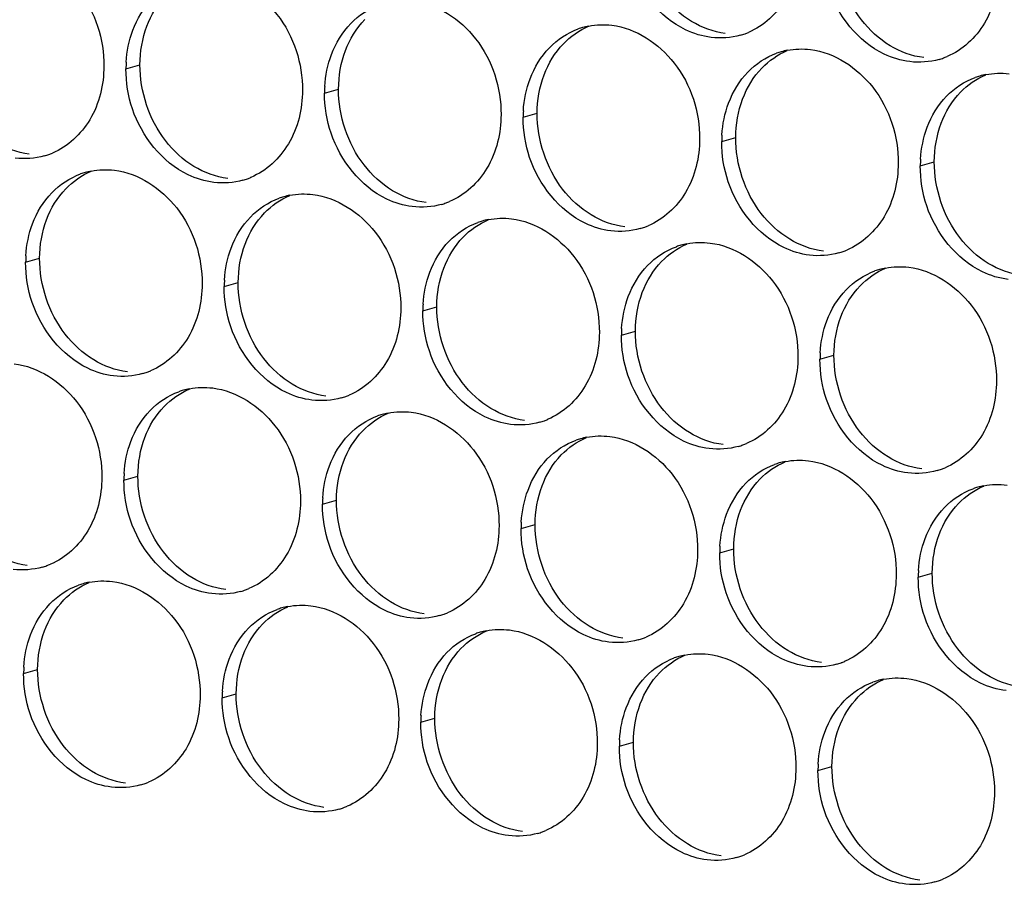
# Paper-space layout '45651_1_3' of a CAD drawing. Header units: millimetres. Extents: x -231 to 594, y 0 to 420.
# Tile 162 of 247: x 126.82 to 134.36, y 225.99 to 232.61. Entities that reach past the tile are written whole.
import ezdxf

# ---------------------------------------------------------------- set-up
doc = ezdxf.new("R2010")
doc.units = ezdxf.units.MM
doc.header["$LTSCALE"] = 32.67
doc.layers.add('02___PRT_ALL_AXES', color=7, linetype='CONTINUOUS')

psp = doc.layouts.new('45651_1_3')

# ---------------------------------------------------------------- linework, layer by layer
at = {"layer": '02___PRT_ALL_AXES', "color": 7, "linetype": 'CONTINUOUS'}
for p, q in [((127.6378, 232.2388), (127.745, 232.2695)), ((129.1574, 232.0533), (129.2646, 232.084)), ((130.677, 231.8679), (130.7842, 231.8985)), ((132.1966, 231.6824), (132.3038, 231.7131)), ((133.7162, 231.4969), (133.8234, 231.5276)), ((126.8703, 230.7591), (126.9775, 230.7898)), ((128.3898, 230.5736), (128.497, 230.6043)), ((129.9094, 230.3882), (130.0166, 230.4188)), ((131.429, 230.2027), (131.5362, 230.2334)), ((132.9486, 230.0172), (133.0558, 230.0479)), ((127.6223, 229.0939), (127.7295, 229.1246)), ((129.1419, 228.9084), (129.2491, 228.9391)), ((130.6614, 228.723), (130.7686, 228.7537)), ((132.181, 228.5375), (132.2882, 228.5682)), ((133.7006, 228.352), (133.8078, 228.3827)), ((126.8547, 227.6142), (126.9619, 227.6449)), ((128.3743, 227.4287), (128.4815, 227.4594)), ((129.8939, 227.2433), (130.0011, 227.2739)), ((131.4135, 227.0578), (131.5207, 227.0885)), ((132.9331, 226.8723), (133.0402, 226.903))]:
    psp.add_line(p, q, dxfattribs=at)
at = {"layer": '02___PRT_ALL_AXES', "color": 3, "linetype": 'CONTINUOUS'}
for centre, radius, start, end in [((131.2824, 232.0289), 0.5467, 105.94061, 109.76751), ((131.2838, 232.0238), 0.5519, 100.97724, 105.93831), ((132.1894, 233.023), 0.5481, 289.77289, 292.73686), ((132.1899, 233.0217), 0.5467, 285.94061, 289.76751), ((132.802, 231.8434), 0.5467, 105.94061, 109.76751), ((132.8034, 231.8383), 0.5519, 100.97724, 105.93831), ((128.5296, 232.2344), 0.8918, 176.51802, 179.71686), ((133.7095, 232.8362), 0.5467, 285.94061, 289.76751), ((133.7089, 232.8376), 0.5481, 289.77289, 292.73686), ((134.3216, 231.6579), 0.5467, 105.94061, 109.76751), ((134.323, 231.6529), 0.5519, 100.97724, 105.93831), ((130.0492, 232.0489), 0.8918, 176.51802, 179.71686), ((131.5688, 231.8635), 0.8918, 176.51802, 179.71686), ((133.0884, 231.678), 0.8918, 176.51802, 179.71686), ((126.8636, 232.0984), 0.5467, 285.94061, 289.76751), ((126.863, 232.0998), 0.5481, 289.77289, 292.73686), ((134.608, 231.4925), 0.8918, 176.51802, 179.71686), ((127.4771, 230.9151), 0.5519, 100.97724, 105.93831), ((127.4757, 230.9201), 0.5467, 105.94061, 109.76751), ((128.3832, 231.913), 0.5467, 285.94061, 289.76751), ((128.3826, 231.9143), 0.5481, 289.77289, 292.73686), ((128.9953, 230.7346), 0.5467, 105.94061, 109.76751), ((128.9967, 230.7296), 0.5519, 100.97724, 105.93831), ((129.9027, 231.7275), 0.5467, 285.94061, 289.76751), ((129.9022, 231.7288), 0.5481, 289.77289, 292.73686), ((130.5162, 230.5441), 0.5519, 100.97724, 105.93831), ((130.5148, 230.5491), 0.5467, 105.94061, 109.76751), ((131.4223, 231.542), 0.5467, 285.94061, 289.76751), ((131.4218, 231.5433), 0.5481, 289.77289, 292.73686), ((132.0344, 230.3637), 0.5467, 105.94061, 109.76751), ((132.0358, 230.3586), 0.5519, 100.97724, 105.93831), ((132.9414, 231.3578), 0.5481, 289.77289, 292.73686), ((127.7621, 230.7547), 0.8918, 176.51802, 179.71686), ((132.9419, 231.3565), 0.5467, 285.94061, 289.76751), ((133.554, 230.1782), 0.5467, 105.94061, 109.76751), ((133.5554, 230.1732), 0.5519, 100.97724, 105.93831), ((129.2817, 230.5692), 0.8918, 176.51802, 179.71686), ((130.8013, 230.3837), 0.8918, 176.51802, 179.71686), ((132.3208, 230.1983), 0.8918, 176.51802, 179.71686), ((133.8404, 230.0128), 0.8918, 176.51802, 179.71686), ((127.6156, 230.4333), 0.5467, 285.94061, 289.76751), ((127.6151, 230.4346), 0.5481, 289.77289, 292.73686), ((128.2277, 229.2549), 0.5467, 105.94061, 109.76751), ((128.2291, 229.2499), 0.5519, 100.97724, 105.93831), ((129.1352, 230.2478), 0.5467, 285.94061, 289.76751), ((129.1346, 230.2491), 0.5481, 289.77289, 292.73686), ((129.7473, 229.0694), 0.5467, 105.94061, 109.76751), ((129.7487, 229.0644), 0.5519, 100.97724, 105.93831), ((130.6548, 230.0623), 0.5467, 285.94061, 289.76751), ((130.6542, 230.0636), 0.5481, 289.77289, 292.73686), ((131.2683, 228.8789), 0.5519, 100.97724, 105.93831), ((131.2669, 228.884), 0.5467, 105.94061, 109.76751), ((132.1743, 229.8768), 0.5467, 285.94061, 289.76751), ((132.1738, 229.8781), 0.5481, 289.77289, 292.73686), ((132.7864, 228.6985), 0.5467, 105.94061, 109.76751), ((132.7879, 228.6935), 0.5519, 100.97724, 105.93831), ((128.5141, 229.0895), 0.8918, 176.51802, 179.71686), ((133.6939, 229.6913), 0.5467, 285.94061, 289.76751), ((133.6934, 229.6927), 0.5481, 289.77289, 292.73686), ((134.3074, 228.508), 0.5519, 100.97724, 105.93831), ((134.306, 228.513), 0.5467, 105.94061, 109.76751), ((130.0337, 228.904), 0.8918, 176.51802, 179.71686), ((131.5533, 228.7186), 0.8918, 176.51802, 179.71686), ((133.0729, 228.5331), 0.8918, 176.51802, 179.71686), ((126.8475, 228.9549), 0.5481, 289.77289, 292.73686), ((126.848, 228.9535), 0.5467, 285.94061, 289.76751), ((134.5924, 228.3476), 0.8918, 176.51802, 179.71686), ((127.4601, 227.7752), 0.5467, 105.94061, 109.76751), ((127.4615, 227.7702), 0.5519, 100.97724, 105.93831), ((128.3676, 228.7681), 0.5467, 285.94061, 289.76751), ((128.3671, 228.7694), 0.5481, 289.77289, 292.73686), ((128.9797, 227.5897), 0.5467, 105.94061, 109.76751), ((128.9811, 227.5847), 0.5519, 100.97724, 105.93831), ((129.8872, 228.5826), 0.5467, 285.94061, 289.76751), ((129.8867, 228.5839), 0.5481, 289.77289, 292.73686), ((130.4993, 227.4043), 0.5467, 105.94061, 109.76751), ((130.5007, 227.3992), 0.5519, 100.97724, 105.93831), ((131.4068, 228.3971), 0.5467, 285.94061, 289.76751), ((131.4063, 228.3984), 0.5481, 289.77289, 292.73686), ((132.0189, 227.2188), 0.5467, 105.94061, 109.76751), ((132.0203, 227.2138), 0.5519, 100.97724, 105.93831), ((132.9264, 228.2116), 0.5467, 285.94061, 289.76751), ((132.9258, 228.213), 0.5481, 289.77289, 292.73686), ((127.7465, 227.6098), 0.8918, 176.51802, 179.71686), ((133.5385, 227.0333), 0.5467, 105.94061, 109.76751), ((133.5399, 227.0283), 0.5519, 100.97724, 105.93831), ((129.2661, 227.4243), 0.8918, 176.51802, 179.71686), ((130.7857, 227.2389), 0.8918, 176.51802, 179.71686), ((132.3053, 227.0534), 0.8918, 176.51802, 179.71686), ((133.8249, 226.8679), 0.8918, 176.51802, 179.71686), ((127.5995, 227.2897), 0.5481, 289.77289, 292.73686), ((127.6, 227.2884), 0.5467, 285.94061, 289.76751), ((129.1196, 227.1029), 0.5467, 285.94061, 289.76751), ((129.1191, 227.1042), 0.5481, 289.77289, 292.73686), ((130.6387, 226.9187), 0.5481, 289.77289, 292.73686), ((130.6392, 226.9174), 0.5467, 285.94061, 289.76751), ((132.1588, 226.7319), 0.5467, 285.94061, 289.76751), ((132.1583, 226.7332), 0.5481, 289.77289, 292.73686), ((133.6784, 226.5465), 0.5467, 285.94061, 289.76751), ((133.6779, 226.5478), 0.5481, 289.77289, 292.73686)]:
    psp.add_arc(centre, radius, start, end, dxfattribs=at)
at = {"layer": '02___PRT_ALL_AXES', "color": 7, "linetype": 'CONTINUOUS'}
for points in [[(133.2664, 232.6127), (133.1416, 232.7741), (133.0703, 232.9888), (133.0713, 233.1928)], [(127.7979, 232.5641), (127.8307, 232.6513), (127.8809, 232.7343), (127.9456, 232.8013)], [(131.9651, 232.601), (131.8812, 232.6518), (131.8068, 232.7206), (131.7468, 232.7982)], [(129.3175, 232.3786), (129.3503, 232.4658), (129.4005, 232.5488), (129.4652, 232.6158)], [(132.2232, 232.5096), (132.1326, 232.5207), (132.0432, 232.5537), (131.9651, 232.601)], [(133.4847, 232.4155), (133.4008, 232.4663), (133.3264, 232.5351), (133.2664, 232.6127)], [(127.745, 232.2695), (127.7455, 232.3693), (127.7628, 232.4707), (127.7979, 232.5641)], [(130.9847, 232.4303), (131.0392, 232.4867), (131.106, 232.5335), (131.1783, 232.5638)], [(129.2646, 232.084), (129.2651, 232.1838), (129.2824, 232.2852), (129.3175, 232.3786)], [(130.8371, 232.1931), (130.8699, 232.2803), (130.92, 232.3633), (130.9847, 232.4303)], [(132.5043, 232.2449), (132.5588, 232.3012), (132.6256, 232.348), (132.6979, 232.3783)], [(133.7428, 232.3241), (133.6522, 232.3352), (133.5627, 232.3682), (133.4847, 232.4155)], [(127.9401, 231.6894), (127.8153, 231.8508), (127.744, 232.0655), (127.745, 232.2695)], [(132.3567, 232.0077), (132.3895, 232.0948), (132.4396, 232.1779), (132.5043, 232.2449)], [(130.7842, 231.8985), (130.7847, 231.9983), (130.8019, 232.0998), (130.8371, 232.1931)], [(134.0239, 232.0594), (134.0783, 232.1157), (134.1452, 232.1625), (134.2174, 232.1928)], [(129.4597, 231.5039), (129.3349, 231.6653), (129.2636, 231.88), (129.2646, 232.084)], [(133.8763, 231.8222), (133.9091, 231.9094), (133.9592, 231.9924), (134.0239, 232.0594)], [(132.3038, 231.7131), (132.3043, 231.8128), (132.3215, 231.9143), (132.3567, 232.0077)], [(130.9793, 231.3185), (130.8544, 231.4798), (130.7832, 231.6945), (130.7842, 231.8985)], [(133.8234, 231.5276), (133.8238, 231.6274), (133.8411, 231.7288), (133.8763, 231.8222)], [(128.1583, 231.4922), (128.0745, 231.543), (128.0001, 231.6119), (127.9401, 231.6894)], [(132.4988, 231.133), (132.374, 231.2943), (132.3028, 231.5091), (132.3038, 231.7131)], [(126.8969, 231.5863), (126.8063, 231.5974), (126.7168, 231.6304), (126.6388, 231.6777)], [(127.178, 231.3216), (127.2324, 231.3779), (127.2993, 231.4247), (127.3715, 231.455)], [(128.4165, 231.4008), (128.3259, 231.4119), (128.2364, 231.4449), (128.1583, 231.4922)], [(129.6779, 231.3068), (129.5941, 231.3576), (129.5197, 231.4264), (129.4597, 231.5039)], [(134.0184, 230.9475), (133.8936, 231.1089), (133.8223, 231.3236), (133.8234, 231.5276)], [(127.0304, 231.0844), (127.0632, 231.1716), (127.1133, 231.2546), (127.178, 231.3216)], [(129.9361, 231.2154), (129.8455, 231.2264), (129.756, 231.2595), (129.6779, 231.3068)], [(131.1975, 231.1213), (131.1137, 231.1721), (131.0392, 231.2409), (130.9793, 231.3185)], [(128.6976, 231.1361), (128.752, 231.1925), (128.8189, 231.2392), (128.8911, 231.2695)], [(126.9775, 230.7898), (126.9779, 230.8896), (126.9952, 230.991), (127.0304, 231.0844)], [(128.5499, 230.8989), (128.5827, 230.9861), (128.6329, 231.0691), (128.6976, 231.1361)], [(130.2172, 230.9506), (130.2716, 231.007), (130.3384, 231.0538), (130.4107, 231.084)], [(131.4557, 231.0299), (131.3651, 231.0409), (131.2756, 231.074), (131.1975, 231.1213)], [(132.7171, 230.9358), (132.6332, 230.9866), (132.5588, 231.0554), (132.4988, 231.133)], [(130.0695, 230.7134), (130.1023, 230.8006), (130.1525, 230.8836), (130.2172, 230.9506)], [(132.9753, 230.8444), (132.8846, 230.8555), (132.7952, 230.8885), (132.7171, 230.9358)], [(134.2367, 230.7503), (134.1528, 230.8011), (134.0784, 230.8699), (134.0184, 230.9475)], [(128.497, 230.6043), (128.4975, 230.7041), (128.5148, 230.8055), (128.5499, 230.8989)], [(131.7368, 230.7652), (131.7912, 230.8215), (131.858, 230.8683), (131.9303, 230.8986)], [(127.1725, 230.2097), (127.0477, 230.3711), (126.9764, 230.5858), (126.9775, 230.7898)], [(130.0166, 230.4188), (130.0171, 230.5186), (130.0344, 230.6201), (130.0695, 230.7134)], [(131.5891, 230.528), (131.6219, 230.6151), (131.6721, 230.6982), (131.7368, 230.7652)], [(133.2564, 230.5797), (133.3108, 230.636), (133.3776, 230.6828), (133.4499, 230.7131)], [(134.4948, 230.6589), (134.4042, 230.67), (134.3148, 230.703), (134.2367, 230.7503)], [(128.6921, 230.0242), (128.5673, 230.1856), (128.496, 230.4003), (128.497, 230.6043)], [(133.1087, 230.3425), (133.1415, 230.4296), (133.1917, 230.5127), (133.2564, 230.5797)], [(131.5362, 230.2334), (131.5367, 230.3331), (131.554, 230.4346), (131.5891, 230.528)], [(130.2117, 229.8387), (130.0869, 230.0001), (130.0156, 230.2148), (130.0166, 230.4188)], [(133.0558, 230.0479), (133.0563, 230.1477), (133.0735, 230.2491), (133.1087, 230.3425)], [(127.3908, 230.0125), (127.3069, 230.0633), (127.2325, 230.1321), (127.1725, 230.2097)], [(131.7313, 229.6533), (131.6065, 229.8146), (131.5352, 230.0294), (131.5362, 230.2334)], [(128.9104, 229.827), (128.8265, 229.8779), (128.7521, 229.9467), (128.6921, 230.0242)], [(133.2509, 229.4678), (133.126, 229.6292), (133.0548, 229.8439), (133.0558, 230.0479)], [(127.6489, 229.9211), (127.5583, 229.9322), (127.4689, 229.9652), (127.3908, 230.0125)], [(129.1685, 229.7357), (129.0779, 229.7467), (128.9884, 229.7797), (128.9104, 229.827)], [(130.43, 229.6416), (130.3461, 229.6924), (130.2717, 229.7612), (130.2117, 229.8387)], [(127.93, 229.6564), (127.9845, 229.7128), (128.0513, 229.7595), (128.1236, 229.7898)], [(127.7824, 229.4192), (127.8152, 229.5064), (127.8653, 229.5894), (127.93, 229.6564)], [(131.9495, 229.4561), (131.8657, 229.5069), (131.7913, 229.5757), (131.7313, 229.6533)], [(129.4496, 229.4709), (129.5041, 229.5273), (129.5709, 229.5741), (129.6431, 229.6043)], [(130.6881, 229.5502), (130.5975, 229.5612), (130.508, 229.5943), (130.43, 229.6416)], [(129.302, 229.2337), (129.3348, 229.3209), (129.3849, 229.4039), (129.4496, 229.4709)], [(132.2077, 229.3647), (132.1171, 229.3758), (132.0276, 229.4088), (131.9495, 229.4561)], [(133.4691, 229.2706), (133.3853, 229.3214), (133.3108, 229.3902), (133.2509, 229.4678)], [(127.7295, 229.1246), (127.73, 229.2244), (127.7472, 229.3258), (127.7824, 229.4192)], [(130.9692, 229.2855), (131.0236, 229.3418), (131.0905, 229.3886), (131.1627, 229.4189)], [(130.8215, 229.0483), (130.8544, 229.1354), (130.9045, 229.2185), (130.9692, 229.2855)], [(133.7273, 229.1792), (133.6367, 229.1903), (133.5472, 229.2233), (133.4691, 229.2706)], [(129.2491, 228.9391), (129.2496, 229.0389), (129.2668, 229.1404), (129.302, 229.2337)], [(132.4888, 229.1), (132.5432, 229.1563), (132.61, 229.2031), (132.6823, 229.2334)], [(127.9245, 228.5445), (127.7997, 228.7059), (127.7285, 228.9206), (127.7295, 229.1246)], [(130.7686, 228.7537), (130.7691, 228.8534), (130.7864, 228.9549), (130.8215, 229.0483)], [(132.3411, 228.8628), (132.3739, 228.9499), (132.4241, 229.033), (132.4888, 229.1)], [(134.0084, 228.9145), (134.0628, 228.9709), (134.1296, 229.0176), (134.2019, 229.0479)], [(129.4441, 228.359), (129.3193, 228.5204), (129.2481, 228.7351), (129.2491, 228.9391)], [(133.8607, 228.6773), (133.8935, 228.7645), (133.9437, 228.8475), (134.0084, 228.9145)], [(132.2882, 228.5682), (132.2887, 228.6679), (132.306, 228.7694), (132.3411, 228.8628)], [(130.9637, 228.1736), (130.8389, 228.3349), (130.7676, 228.5497), (130.7686, 228.7537)], [(133.8078, 228.3827), (133.8083, 228.4825), (133.8256, 228.5839), (133.8607, 228.6773)], [(126.8814, 228.4414), (126.7908, 228.4525), (126.7013, 228.4855), (126.6232, 228.5328)], [(128.1428, 228.3473), (128.0589, 228.3981), (127.9845, 228.467), (127.9245, 228.5445)], [(132.4833, 227.9881), (132.3585, 228.1495), (132.2872, 228.3642), (132.2882, 228.5682)], [(134.0029, 227.8026), (133.8781, 227.964), (133.8068, 228.1787), (133.8078, 228.3827)], [(127.1625, 228.1767), (127.2169, 228.2331), (127.2837, 228.2798), (127.356, 228.3101)], [(128.401, 228.2559), (128.3103, 228.267), (128.2209, 228.3), (128.1428, 228.3473)], [(129.6624, 228.1619), (129.5785, 228.2127), (129.5041, 228.2815), (129.4441, 228.359)], [(127.0148, 227.9395), (127.0476, 228.0267), (127.0978, 228.1097), (127.1625, 228.1767)], [(129.9205, 228.0705), (129.8299, 228.0815), (129.7405, 228.1146), (129.6624, 228.1619)], [(131.182, 227.9764), (131.0981, 228.0272), (131.0237, 228.096), (130.9637, 228.1736)], [(128.6821, 227.9912), (128.7365, 228.0476), (128.8033, 228.0944), (128.8756, 228.1246)], [(128.5344, 227.754), (128.5672, 227.8412), (128.6174, 227.9242), (128.6821, 227.9912)], [(126.9619, 227.6449), (126.9624, 227.7447), (126.9797, 227.8461), (127.0148, 227.9395)], [(130.2016, 227.8057), (130.2561, 227.8621), (130.3229, 227.9089), (130.3952, 227.9392)], [(131.4401, 227.885), (131.3495, 227.8961), (131.26, 227.9291), (131.182, 227.9764)], [(132.7016, 227.7909), (132.6177, 227.8417), (132.5433, 227.9105), (132.4833, 227.9881)], [(130.054, 227.5685), (130.0868, 227.6557), (130.1369, 227.7388), (130.2016, 227.8057)], [(132.9597, 227.6995), (132.8691, 227.7106), (132.7796, 227.7436), (132.7016, 227.7909)], [(134.2211, 227.6054), (134.1373, 227.6562), (134.0629, 227.7251), (134.0029, 227.8026)], [(128.4815, 227.4594), (128.482, 227.5592), (128.4992, 227.6606), (128.5344, 227.754)], [(131.7212, 227.6203), (131.7757, 227.6766), (131.8425, 227.7234), (131.9147, 227.7537)], [(127.157, 227.0648), (127.0322, 227.2262), (126.9609, 227.4409), (126.9619, 227.6449)], [(131.5736, 227.3831), (131.6064, 227.4702), (131.6565, 227.5533), (131.7212, 227.6203)], [(130.0011, 227.2739), (130.0016, 227.3737), (130.0188, 227.4752), (130.054, 227.5685)], [(133.2408, 227.4348), (133.2952, 227.4911), (133.3621, 227.5379), (133.4343, 227.5682)], [(134.4793, 227.514), (134.3887, 227.5251), (134.2992, 227.5581), (134.2211, 227.6054)], [(128.6766, 226.8793), (128.5518, 227.0407), (128.4805, 227.2554), (128.4815, 227.4594)], [(133.0931, 227.1976), (133.126, 227.2848), (133.1761, 227.3678), (133.2408, 227.4348)], [(131.5207, 227.0885), (131.5212, 227.1882), (131.5384, 227.2897), (131.5736, 227.3831)], [(130.1961, 226.6939), (130.0713, 226.8552), (130.0001, 227.0699), (130.0011, 227.2739)], [(133.0402, 226.903), (133.0407, 227.0028), (133.058, 227.1042), (133.0931, 227.1976)], [(131.7157, 226.5084), (131.5909, 226.6697), (131.5197, 226.8845), (131.5207, 227.0885)], [(127.3752, 226.8676), (127.2914, 226.9184), (127.217, 226.9873), (127.157, 227.0648)], [(127.6334, 226.7762), (127.5428, 226.7873), (127.4533, 226.8203), (127.3752, 226.8676)], [(128.8948, 226.6822), (128.811, 226.733), (128.7365, 226.8018), (128.6766, 226.8793)], [(133.2353, 226.3229), (133.1105, 226.4843), (133.0392, 226.699), (133.0402, 226.903)], [(129.153, 226.5908), (129.0624, 226.6018), (128.9729, 226.6349), (128.8948, 226.6822)], [(130.4144, 226.4967), (130.3306, 226.5475), (130.2561, 226.6163), (130.1961, 226.6939)], [(130.6726, 226.4053), (130.582, 226.4163), (130.4925, 226.4494), (130.4144, 226.4967)], [(131.934, 226.3112), (131.8501, 226.362), (131.7757, 226.4308), (131.7157, 226.5084)], [(132.1922, 226.2198), (132.1015, 226.2309), (132.0121, 226.2639), (131.934, 226.3112)], [(133.4536, 226.1257), (133.3697, 226.1765), (133.2953, 226.2453), (133.2353, 226.3229)], [(133.7117, 226.0343), (133.6211, 226.0454), (133.5317, 226.0784), (133.4536, 226.1257)]]:
    psp.add_open_spline(points, degree=3, dxfattribs=at)
at = {"layer": '02___PRT_ALL_AXES', "color": 3, "linetype": 'CONTINUOUS'}
for points, knots in [([(126.7975, 233.1281), (126.9818, 233.1056), (127.3452, 232.8645), (127.47, 232.4634), (127.469, 232.2594)], [0, 0, 0, 0, 0.476473, 1, 1, 1, 1]), ([(132.7953, 233.1827), (132.7946, 233.0414), (132.7316, 232.7652), (132.5191, 232.5669), (132.4012, 232.5175)], [0, 0, 0, 0, 0.525086, 1, 1, 1, 1]), ([(132.116, 232.4789), (132.0485, 232.4872), (131.7681, 232.571), (131.5644, 232.832), (131.4945, 233.0404)], [0, 0, 0, 0, 0.236458, 1, 1, 1, 1]), ([(134.3149, 232.9972), (134.3142, 232.8559), (134.2512, 232.5797), (134.0387, 232.3814), (133.9208, 232.332)], [0, 0, 0, 0, 0.525086, 1, 1, 1, 1]), ([(128.3171, 232.9426), (128.5014, 232.9201), (128.8648, 232.679), (128.9896, 232.2779), (128.9886, 232.0739)], [0, 0, 0, 0, 0.476473, 1, 1, 1, 1]), ([(133.6356, 232.2934), (133.568, 232.3017), (133.2877, 232.3855), (133.084, 232.6465), (133.0141, 232.8549)], [0, 0, 0, 0, 0.236458, 1, 1, 1, 1]), ([(129.8367, 232.7571), (130.021, 232.7346), (130.3843, 232.4935), (130.5092, 232.0925), (130.5081, 231.8885)], [0, 0, 0, 0, 0.476473, 1, 1, 1, 1]), ([(131.3562, 232.5717), (131.5405, 232.5492), (131.9039, 232.3081), (132.0287, 231.907), (132.0277, 231.703)], [0, 0, 0, 0, 0.476473, 1, 1, 1, 1]), ([(132.8758, 232.3862), (133.0601, 232.3637), (133.4235, 232.1226), (133.5483, 231.7215), (133.5473, 231.5175)], [0, 0, 0, 0, 0.476473, 1, 1, 1, 1]), ([(127.469, 232.2594), (127.4683, 232.1181), (127.4053, 231.8419), (127.1928, 231.6436), (127.0749, 231.5942)], [0, 0, 0, 0, 0.525086, 1, 1, 1, 1]), ([(128.9886, 232.0739), (128.9879, 231.9327), (128.9249, 231.6564), (128.7123, 231.4581), (128.5945, 231.4087)], [0, 0, 0, 0, 0.525086, 1, 1, 1, 1]), ([(128.3093, 231.3702), (128.2417, 231.3784), (127.9614, 231.4623), (127.7577, 231.7233), (127.6877, 231.9317)], [0, 0, 0, 0, 0.236458, 1, 1, 1, 1]), ([(130.5081, 231.8885), (130.5075, 231.7472), (130.4445, 231.471), (130.2319, 231.2726), (130.1141, 231.2233)], [0, 0, 0, 0, 0.525086, 1, 1, 1, 1]), ([(129.8289, 231.1847), (129.7613, 231.1929), (129.4809, 231.2768), (129.2773, 231.5378), (129.2073, 231.7462)], [0, 0, 0, 0, 0.236458, 1, 1, 1, 1]), ([(132.0277, 231.703), (132.027, 231.5617), (131.9641, 231.2855), (131.7515, 231.0872), (131.6336, 231.0378)], [0, 0, 0, 0, 0.525086, 1, 1, 1, 1]), ([(131.3485, 230.9992), (131.2809, 231.0075), (131.0005, 231.0913), (130.7969, 231.3523), (130.7269, 231.5607)], [0, 0, 0, 0, 0.236458, 1, 1, 1, 1]), ([(127.5495, 231.4629), (127.7338, 231.4404), (128.0972, 231.1993), (128.222, 230.7982), (128.221, 230.5942)], [0, 0, 0, 0, 0.476473, 1, 1, 1, 1]), ([(133.5473, 231.5175), (133.5466, 231.3762), (133.4836, 231.1), (133.2711, 230.9017), (133.1532, 230.8523)], [0, 0, 0, 0, 0.525086, 1, 1, 1, 1]), ([(132.8681, 230.8137), (132.8005, 230.822), (132.5201, 230.9058), (132.3165, 231.1668), (132.2465, 231.3752)], [0, 0, 0, 0, 0.236458, 1, 1, 1, 1]), ([(129.0691, 231.2774), (129.2534, 231.2549), (129.6168, 231.0138), (129.7416, 230.6128), (129.7406, 230.4088)], [0, 0, 0, 0, 0.476473, 1, 1, 1, 1]), ([(134.3876, 230.6283), (134.3201, 230.6365), (134.0397, 230.7204), (133.836, 230.9814), (133.7661, 231.1898)], [0, 0, 0, 0, 0.236458, 1, 1, 1, 1]), ([(130.5887, 231.0919), (130.773, 231.0694), (131.1364, 230.8283), (131.2612, 230.4273), (131.2602, 230.2233)], [0, 0, 0, 0, 0.476473, 1, 1, 1, 1]), ([(132.1083, 230.9065), (132.2926, 230.884), (132.6559, 230.6429), (132.7808, 230.2418), (132.7798, 230.0378)], [0, 0, 0, 0, 0.476473, 1, 1, 1, 1]), ([(133.6279, 230.721), (133.8122, 230.6985), (134.1755, 230.4574), (134.3003, 230.0563), (134.2993, 229.8523)], [0, 0, 0, 0, 0.476473, 1, 1, 1, 1]), ([(128.221, 230.5942), (128.2203, 230.4529), (128.1573, 230.1767), (127.9448, 229.9784), (127.8269, 229.929)], [0, 0, 0, 0, 0.525086, 1, 1, 1, 1]), ([(127.5417, 229.8905), (127.4742, 229.8987), (127.1938, 229.9826), (126.9901, 230.2436), (126.9202, 230.452)], [0, 0, 0, 0, 0.236458, 1, 1, 1, 1]), ([(129.7406, 230.4088), (129.7399, 230.2675), (129.6769, 229.9913), (129.4644, 229.7929), (129.3465, 229.7436)], [0, 0, 0, 0, 0.525086, 1, 1, 1, 1]), ([(129.0613, 229.705), (128.9938, 229.7132), (128.7134, 229.7971), (128.5097, 230.0581), (128.4398, 230.2665)], [0, 0, 0, 0, 0.236458, 1, 1, 1, 1]), ([(131.2602, 230.2233), (131.2595, 230.082), (131.1965, 229.8058), (130.984, 229.6075), (130.8661, 229.5581)], [0, 0, 0, 0, 0.525086, 1, 1, 1, 1]), ([(130.5809, 229.5195), (130.5133, 229.5277), (130.233, 229.6116), (130.0293, 229.8726), (129.9594, 230.081)], [0, 0, 0, 0, 0.236458, 1, 1, 1, 1]), ([(132.7798, 230.0378), (132.7791, 229.8965), (132.7161, 229.6203), (132.5035, 229.422), (132.3857, 229.3726)], [0, 0, 0, 0, 0.525086, 1, 1, 1, 1]), ([(126.782, 229.9832), (126.9663, 229.9607), (127.3296, 229.7196), (127.4544, 229.3185), (127.4534, 229.1145)], [0, 0, 0, 0, 0.476473, 1, 1, 1, 1]), ([(132.1005, 229.334), (132.0329, 229.3423), (131.7525, 229.4261), (131.5489, 229.6871), (131.4789, 229.8955)], [0, 0, 0, 0, 0.236458, 1, 1, 1, 1]), ([(128.3015, 229.7977), (128.4858, 229.7752), (128.8492, 229.5341), (128.974, 229.1331), (128.973, 228.9291)], [0, 0, 0, 0, 0.476473, 1, 1, 1, 1]), ([(134.2993, 229.8523), (134.2986, 229.711), (134.2357, 229.4348), (134.0231, 229.2365), (133.9053, 229.1871)], [0, 0, 0, 0, 0.525086, 1, 1, 1, 1]), ([(133.6201, 229.1485), (133.5525, 229.1568), (133.2721, 229.2406), (133.0685, 229.5017), (132.9985, 229.7101)], [0, 0, 0, 0, 0.236458, 1, 1, 1, 1]), ([(129.8211, 229.6122), (130.0054, 229.5897), (130.3688, 229.3486), (130.4936, 228.9476), (130.4926, 228.7436)], [0, 0, 0, 0, 0.476473, 1, 1, 1, 1]), ([(131.3407, 229.4268), (131.525, 229.4043), (131.8884, 229.1632), (132.0132, 228.7621), (132.0122, 228.5581)], [0, 0, 0, 0, 0.476473, 1, 1, 1, 1]), ([(132.8603, 229.2413), (133.0446, 229.2188), (133.408, 228.9777), (133.5328, 228.5766), (133.5318, 228.3726)], [0, 0, 0, 0, 0.476473, 1, 1, 1, 1]), ([(127.4534, 229.1145), (127.4527, 228.9732), (127.3898, 228.697), (127.1772, 228.4987), (127.0594, 228.4493)], [0, 0, 0, 0, 0.525086, 1, 1, 1, 1]), ([(128.973, 228.9291), (128.9723, 228.7878), (128.9093, 228.5116), (128.6968, 228.3132), (128.5789, 228.2638)], [0, 0, 0, 0, 0.525086, 1, 1, 1, 1]), ([(128.2938, 228.2253), (128.2262, 228.2335), (127.9458, 228.3174), (127.7422, 228.5784), (127.6722, 228.7868)], [0, 0, 0, 0, 0.236458, 1, 1, 1, 1]), ([(130.4926, 228.7436), (130.4919, 228.6023), (130.4289, 228.3261), (130.2164, 228.1278), (130.0985, 228.0784)], [0, 0, 0, 0, 0.525086, 1, 1, 1, 1]), ([(129.8133, 228.0398), (129.7458, 228.048), (129.4654, 228.1319), (129.2617, 228.3929), (129.1918, 228.6013)], [0, 0, 0, 0, 0.236458, 1, 1, 1, 1]), ([(132.0122, 228.5581), (132.0115, 228.4168), (131.9485, 228.1406), (131.736, 227.9423), (131.6181, 227.8929)], [0, 0, 0, 0, 0.525086, 1, 1, 1, 1]), ([(131.3329, 227.8543), (131.2654, 227.8626), (130.985, 227.9464), (130.7813, 228.2074), (130.7114, 228.4158)], [0, 0, 0, 0, 0.236458, 1, 1, 1, 1]), ([(133.5318, 228.3726), (133.5311, 228.2313), (133.4681, 227.9551), (133.2556, 227.7568), (133.1377, 227.7074)], [0, 0, 0, 0, 0.525086, 1, 1, 1, 1]), ([(127.534, 228.318), (127.7183, 228.2955), (128.0817, 228.0544), (128.2065, 227.6534), (128.2055, 227.4494)], [0, 0, 0, 0, 0.476473, 1, 1, 1, 1]), ([(132.8525, 227.6688), (132.7849, 227.6771), (132.5046, 227.7609), (132.3009, 228.0219), (132.231, 228.2303)], [0, 0, 0, 0, 0.236458, 1, 1, 1, 1]), ([(129.0536, 228.1325), (129.2379, 228.11), (129.6012, 227.8689), (129.7261, 227.4679), (129.725, 227.2639)], [0, 0, 0, 0, 0.476473, 1, 1, 1, 1]), ([(134.3721, 227.4834), (134.3045, 227.4916), (134.0242, 227.5755), (133.8205, 227.8365), (133.7505, 228.0449)], [0, 0, 0, 0, 0.236458, 1, 1, 1, 1]), ([(130.5731, 227.9471), (130.7574, 227.9246), (131.1208, 227.6835), (131.2456, 227.2824), (131.2446, 227.0784)], [0, 0, 0, 0, 0.476473, 1, 1, 1, 1]), ([(132.0927, 227.7616), (132.277, 227.7391), (132.6404, 227.498), (132.7652, 227.0969), (132.7642, 226.8929)], [0, 0, 0, 0, 0.476473, 1, 1, 1, 1]), ([(133.6123, 227.5761), (133.7966, 227.5536), (134.16, 227.3125), (134.2848, 226.9114), (134.2838, 226.7074)], [0, 0, 0, 0, 0.476473, 1, 1, 1, 1]), ([(128.2055, 227.4494), (128.2048, 227.3081), (128.1418, 227.0318), (127.9292, 226.8335), (127.8114, 226.7841)], [0, 0, 0, 0, 0.525086, 1, 1, 1, 1]), ([(127.5262, 226.7456), (127.4586, 226.7538), (127.1782, 226.8377), (126.9746, 227.0987), (126.9046, 227.3071)], [0, 0, 0, 0, 0.236458, 1, 1, 1, 1]), ([(129.725, 227.2639), (129.7243, 227.1226), (129.6614, 226.8464), (129.4488, 226.6481), (129.331, 226.5987)], [0, 0, 0, 0, 0.525086, 1, 1, 1, 1]), ([(129.0458, 226.5601), (128.9782, 226.5683), (128.6978, 226.6522), (128.4942, 226.9132), (128.4242, 227.1216)], [0, 0, 0, 0, 0.236458, 1, 1, 1, 1]), ([(131.2446, 227.0784), (131.2439, 226.9371), (131.1809, 226.6609), (130.9684, 226.4626), (130.8505, 226.4132)], [0, 0, 0, 0, 0.525086, 1, 1, 1, 1]), ([(130.5654, 226.3746), (130.4978, 226.3829), (130.2174, 226.4667), (130.0138, 226.7277), (129.9438, 226.9361)], [0, 0, 0, 0, 0.236458, 1, 1, 1, 1]), ([(132.7642, 226.8929), (132.7635, 226.7516), (132.7005, 226.4754), (132.488, 226.2771), (132.3701, 226.2277)], [0, 0, 0, 0, 0.525086, 1, 1, 1, 1]), ([(132.085, 226.1891), (132.0174, 226.1974), (131.737, 226.2812), (131.5333, 226.5422), (131.4634, 226.7506)], [0, 0, 0, 0, 0.236458, 1, 1, 1, 1]), ([(134.2838, 226.7074), (134.2831, 226.5661), (134.2201, 226.2899), (134.0076, 226.0916), (133.8897, 226.0422)], [0, 0, 0, 0, 0.525086, 1, 1, 1, 1]), ([(133.6045, 226.0037), (133.537, 226.0119), (133.2566, 226.0958), (133.0529, 226.3568), (132.983, 226.5652)], [0, 0, 0, 0, 0.236458, 1, 1, 1, 1])]:
    psp.add_open_spline(points, degree=3, knots=knots, dxfattribs=at)
for points in [[(127.6907, 232.5334), (127.7235, 232.6206), (127.7737, 232.7036), (127.8384, 232.7706)], [(129.358, 232.5851), (129.4188, 232.6481), (129.4955, 232.6992), (129.5779, 232.7288)], [(129.2103, 232.3479), (129.2431, 232.4351), (129.2933, 232.5181), (129.358, 232.5851)], [(127.6395, 232.2886), (127.6445, 232.3718), (127.6613, 232.4554), (127.6907, 232.5334)], [(130.8776, 232.3997), (130.9384, 232.4627), (131.0151, 232.5137), (131.0975, 232.5433)], [(131.1787, 232.5657), (131.2368, 232.5769), (131.2975, 232.5788), (131.3562, 232.5717)], [(132.34, 232.496), (132.268, 232.4755), (132.1904, 232.4698), (132.116, 232.4789)], [(130.7299, 232.1625), (130.7627, 232.2496), (130.8128, 232.3327), (130.8776, 232.3997)], [(132.6983, 232.3802), (132.7564, 232.3915), (132.8171, 232.3933), (132.8758, 232.3862)], [(129.159, 232.1031), (129.1641, 232.1863), (129.1809, 232.2699), (129.2103, 232.3479)], [(132.3971, 232.2142), (132.458, 232.2772), (132.5347, 232.3283), (132.6171, 232.3579)], [(133.8596, 232.3105), (133.7876, 232.29), (133.71, 232.2844), (133.6356, 232.2934)], [(127.6877, 231.9317), (127.6547, 232.03), (127.6373, 232.1351), (127.6378, 232.2388)], [(132.2495, 231.977), (132.2823, 232.0642), (132.3324, 232.1472), (132.3971, 232.2142)], [(130.6786, 231.9176), (130.6837, 232.0009), (130.7005, 232.0844), (130.7299, 232.1625)], [(133.9167, 232.0287), (133.9776, 232.0917), (134.0543, 232.1428), (134.1367, 232.1724)], [(134.2179, 232.1947), (134.276, 232.206), (134.3366, 232.2079), (134.3954, 232.2007)], [(129.2073, 231.7462), (129.1743, 231.8445), (129.1569, 231.9496), (129.1574, 232.0533)], [(133.7691, 231.7915), (133.8019, 231.8787), (133.852, 231.9617), (133.9167, 232.0287)], [(132.1982, 231.7321), (132.2033, 231.8154), (132.2201, 231.8989), (132.2495, 231.977)], [(130.7269, 231.5607), (130.6939, 231.659), (130.6765, 231.7641), (130.677, 231.8679)], [(133.7178, 231.5467), (133.7229, 231.6299), (133.7397, 231.7135), (133.7691, 231.7915)], [(132.2465, 231.3752), (132.2135, 231.4736), (132.1961, 231.5787), (132.1966, 231.6824)], [(127.0137, 231.5727), (126.9417, 231.5522), (126.8641, 231.5466), (126.7897, 231.5556)], [(127.372, 231.4569), (127.4301, 231.4682), (127.4907, 231.4701), (127.5495, 231.4629)], [(133.7661, 231.1898), (133.7331, 231.2881), (133.7156, 231.3932), (133.7162, 231.4969)], [(127.0708, 231.2909), (127.1317, 231.3539), (127.2084, 231.405), (127.2908, 231.4346)], [(128.5333, 231.3873), (128.4613, 231.3667), (128.3836, 231.3611), (128.3093, 231.3702)], [(126.9232, 231.0537), (126.956, 231.1409), (127.0061, 231.2239), (127.0708, 231.2909)], [(128.5904, 231.1054), (128.6512, 231.1684), (128.7279, 231.2195), (128.8104, 231.2491)], [(128.8916, 231.2714), (128.9497, 231.2827), (129.0103, 231.2846), (129.0691, 231.2774)], [(130.0529, 231.2018), (129.9809, 231.1812), (129.9032, 231.1756), (129.8289, 231.1847)], [(128.4427, 230.8682), (128.4756, 230.9554), (128.5257, 231.0384), (128.5904, 231.1054)], [(130.4111, 231.086), (130.4693, 231.0972), (130.5299, 231.0991), (130.5887, 231.0919)], [(126.8719, 230.8089), (126.877, 230.8921), (126.8938, 230.9757), (126.9232, 231.0537)], [(130.11, 230.92), (130.1708, 230.9829), (130.2475, 231.034), (130.3299, 231.0636)], [(131.5725, 231.0163), (131.5005, 230.9957), (131.4228, 230.9901), (131.3485, 230.9992)], [(128.3915, 230.6234), (128.3965, 230.7066), (128.4134, 230.7902), (128.4427, 230.8682)], [(129.9623, 230.6828), (129.9951, 230.7699), (130.0453, 230.853), (130.11, 230.92)], [(131.6296, 230.7345), (131.6904, 230.7975), (131.7671, 230.8485), (131.8495, 230.8782)], [(131.9307, 230.9005), (131.9889, 230.9118), (132.0495, 230.9136), (132.1083, 230.9065)], [(133.0921, 230.8308), (133.0201, 230.8103), (132.9424, 230.8047), (132.8681, 230.8137)], [(126.9202, 230.452), (126.8872, 230.5503), (126.8697, 230.6554), (126.8703, 230.7591)], [(131.4819, 230.4973), (131.5147, 230.5844), (131.5649, 230.6675), (131.6296, 230.7345)], [(133.4503, 230.715), (133.5084, 230.7263), (133.5691, 230.7282), (133.6279, 230.721)], [(129.9111, 230.4379), (129.9161, 230.5211), (129.9329, 230.6047), (129.9623, 230.6828)], [(133.1492, 230.549), (133.21, 230.612), (133.2867, 230.6631), (133.3691, 230.6927)], [(128.4398, 230.2665), (128.4068, 230.3648), (128.3893, 230.4699), (128.3898, 230.5736)], [(131.4306, 230.2524), (131.4357, 230.3357), (131.4525, 230.4192), (131.4819, 230.4973)], [(133.0015, 230.3118), (133.0343, 230.399), (133.0845, 230.482), (133.1492, 230.549)], [(129.9594, 230.081), (129.9263, 230.1793), (129.9089, 230.2844), (129.9094, 230.3882)], [(132.9502, 230.067), (132.9553, 230.1502), (132.9721, 230.2338), (133.0015, 230.3118)], [(131.4789, 229.8955), (131.4459, 229.9939), (131.4285, 230.099), (131.429, 230.2027)], [(132.9985, 229.7101), (132.9655, 229.8084), (132.9481, 229.9135), (132.9486, 230.0172)], [(127.7657, 229.9076), (127.6937, 229.887), (127.6161, 229.8814), (127.5417, 229.8905)], [(128.124, 229.7917), (128.1821, 229.803), (128.2428, 229.8049), (128.3015, 229.7977)], [(127.8228, 229.6257), (127.8837, 229.6887), (127.9604, 229.7398), (128.0428, 229.7694)], [(129.2853, 229.7221), (129.2133, 229.7015), (129.1357, 229.6959), (129.0613, 229.705)], [(127.6752, 229.3885), (127.708, 229.4757), (127.7581, 229.5587), (127.8228, 229.6257)], [(129.3424, 229.4402), (129.4033, 229.5032), (129.48, 229.5543), (129.5624, 229.5839)], [(129.6436, 229.6062), (129.7017, 229.6175), (129.7623, 229.6194), (129.8211, 229.6122)], [(130.8049, 229.5366), (130.7329, 229.516), (130.6552, 229.5104), (130.5809, 229.5195)], [(129.1948, 229.203), (129.2276, 229.2902), (129.2777, 229.3733), (129.3424, 229.4402)], [(131.1632, 229.4208), (131.2213, 229.4321), (131.2819, 229.4339), (131.3407, 229.4268)], [(127.6239, 229.1437), (127.629, 229.2269), (127.6458, 229.3105), (127.6752, 229.3885)], [(130.862, 229.2548), (130.9228, 229.3178), (130.9995, 229.3688), (131.082, 229.3985)], [(132.3245, 229.3511), (132.2525, 229.3306), (132.1748, 229.325), (132.1005, 229.334)], [(129.1435, 228.9582), (129.1486, 229.0414), (129.1654, 229.125), (129.1948, 229.203)], [(130.7143, 229.0176), (130.7472, 229.1047), (130.7973, 229.1878), (130.862, 229.2548)], [(132.3816, 229.0693), (132.4424, 229.1323), (132.5191, 229.1834), (132.6015, 229.213)], [(132.6828, 229.2353), (132.7409, 229.2466), (132.8015, 229.2485), (132.8603, 229.2413)], [(133.8441, 229.1657), (133.7721, 229.1451), (133.6944, 229.1395), (133.6201, 229.1485)], [(127.6722, 228.7868), (127.6392, 228.8851), (127.6218, 228.9902), (127.6223, 229.0939)], [(132.2339, 228.8321), (132.2667, 228.9193), (132.3169, 229.0023), (132.3816, 229.0693)], [(134.2023, 229.0498), (134.2605, 229.0611), (134.3211, 229.063), (134.3799, 229.0558)], [(130.6631, 228.7727), (130.6681, 228.856), (130.685, 228.9395), (130.7143, 229.0176)], [(133.9012, 228.8838), (133.962, 228.9468), (134.0387, 228.9979), (134.1211, 229.0275)], [(129.1918, 228.6013), (129.1588, 228.6996), (129.1414, 228.8047), (129.1419, 228.9084)], [(132.1827, 228.5873), (132.1877, 228.6705), (132.2046, 228.7541), (132.2339, 228.8321)], [(133.7535, 228.6466), (133.7863, 228.7338), (133.8365, 228.8168), (133.9012, 228.8838)], [(130.7114, 228.4158), (130.6784, 228.5142), (130.6609, 228.6192), (130.6614, 228.723)], [(133.7023, 228.4018), (133.7073, 228.485), (133.7241, 228.5686), (133.7535, 228.6466)], [(132.231, 228.2303), (132.1979, 228.3287), (132.1805, 228.4338), (132.181, 228.5375)], [(126.9982, 228.4279), (126.9262, 228.4073), (126.8485, 228.4017), (126.7742, 228.4107)], [(127.3564, 228.312), (127.4146, 228.3233), (127.4752, 228.3252), (127.534, 228.318)], [(133.7505, 228.0449), (133.7175, 228.1432), (133.7001, 228.2483), (133.7006, 228.352)], [(127.0553, 228.146), (127.1161, 228.209), (127.1928, 228.2601), (127.2752, 228.2897)], [(128.5178, 228.2424), (128.4458, 228.2218), (128.3681, 228.2162), (128.2938, 228.2253)], [(126.9076, 227.9088), (126.9404, 227.996), (126.9906, 228.079), (127.0553, 228.146)], [(128.5749, 227.9605), (128.6357, 228.0235), (128.7124, 228.0746), (128.7948, 228.1042)], [(128.876, 228.1265), (128.9342, 228.1378), (128.9948, 228.1397), (129.0536, 228.1325)], [(130.0373, 228.0569), (129.9653, 228.0363), (129.8877, 228.0307), (129.8133, 228.0398)], [(128.4272, 227.7233), (128.46, 227.8105), (128.5102, 227.8936), (128.5749, 227.9605)], [(130.0944, 227.7751), (130.1553, 227.8381), (130.232, 227.8891), (130.3144, 227.9188)], [(130.3956, 227.9411), (130.4537, 227.9523), (130.5144, 227.9542), (130.5731, 227.9471)], [(126.8564, 227.664), (126.8614, 227.7472), (126.8782, 227.8308), (126.9076, 227.9088)], [(131.5569, 227.8714), (131.4849, 227.8509), (131.4073, 227.8452), (131.3329, 227.8543)], [(129.9468, 227.5379), (129.9796, 227.625), (130.0297, 227.7081), (130.0944, 227.7751)], [(131.9152, 227.7556), (131.9733, 227.7669), (132.0339, 227.7688), (132.0927, 227.7616)], [(128.3759, 227.4785), (128.381, 227.5617), (128.3978, 227.6453), (128.4272, 227.7233)], [(131.614, 227.5896), (131.6749, 227.6526), (131.7516, 227.7037), (131.834, 227.7333)], [(126.9046, 227.3071), (126.8716, 227.4054), (126.8542, 227.5105), (126.8547, 227.6142)], [(133.0765, 227.6859), (133.0045, 227.6654), (132.9268, 227.6598), (132.8525, 227.6688)], [(129.8955, 227.293), (129.9006, 227.3763), (129.9174, 227.4598), (129.9468, 227.5379)], [(131.4664, 227.3524), (131.4992, 227.4396), (131.5493, 227.5226), (131.614, 227.5896)], [(133.1336, 227.4041), (133.1945, 227.4671), (133.2711, 227.5182), (133.3536, 227.5478)], [(133.4348, 227.5701), (133.4929, 227.5814), (133.5535, 227.5833), (133.6123, 227.5761)], [(128.4242, 227.1216), (128.3912, 227.2199), (128.3738, 227.325), (128.3743, 227.4287)], [(132.9859, 227.1669), (133.0188, 227.2541), (133.0689, 227.3371), (133.1336, 227.4041)], [(131.4151, 227.1075), (131.4202, 227.1908), (131.437, 227.2744), (131.4664, 227.3524)], [(129.9438, 226.9361), (129.9108, 227.0345), (129.8934, 227.1395), (129.8939, 227.2433)], [(132.9347, 226.9221), (132.9398, 227.0053), (132.9566, 227.0889), (132.9859, 227.1669)], [(131.4634, 226.7506), (131.4304, 226.849), (131.413, 226.9541), (131.4135, 227.0578)], [(132.983, 226.5652), (132.95, 226.6635), (132.9325, 226.7686), (132.9331, 226.8723)], [(127.7502, 226.7627), (127.6782, 226.7421), (127.6005, 226.7365), (127.5262, 226.7456)], [(129.2698, 226.5772), (129.1978, 226.5566), (129.1201, 226.551), (129.0458, 226.5601)], [(130.7894, 226.3917), (130.7174, 226.3711), (130.6397, 226.3655), (130.5654, 226.3746)], [(132.309, 226.2062), (132.2369, 226.1857), (132.1593, 226.1801), (132.085, 226.1891)], [(133.8285, 226.0208), (133.7565, 226.0002), (133.6789, 225.9946), (133.6045, 226.0037)]]:
    psp.add_open_spline(points, degree=3, dxfattribs=at)

doc.saveas('drawing.dxf')
